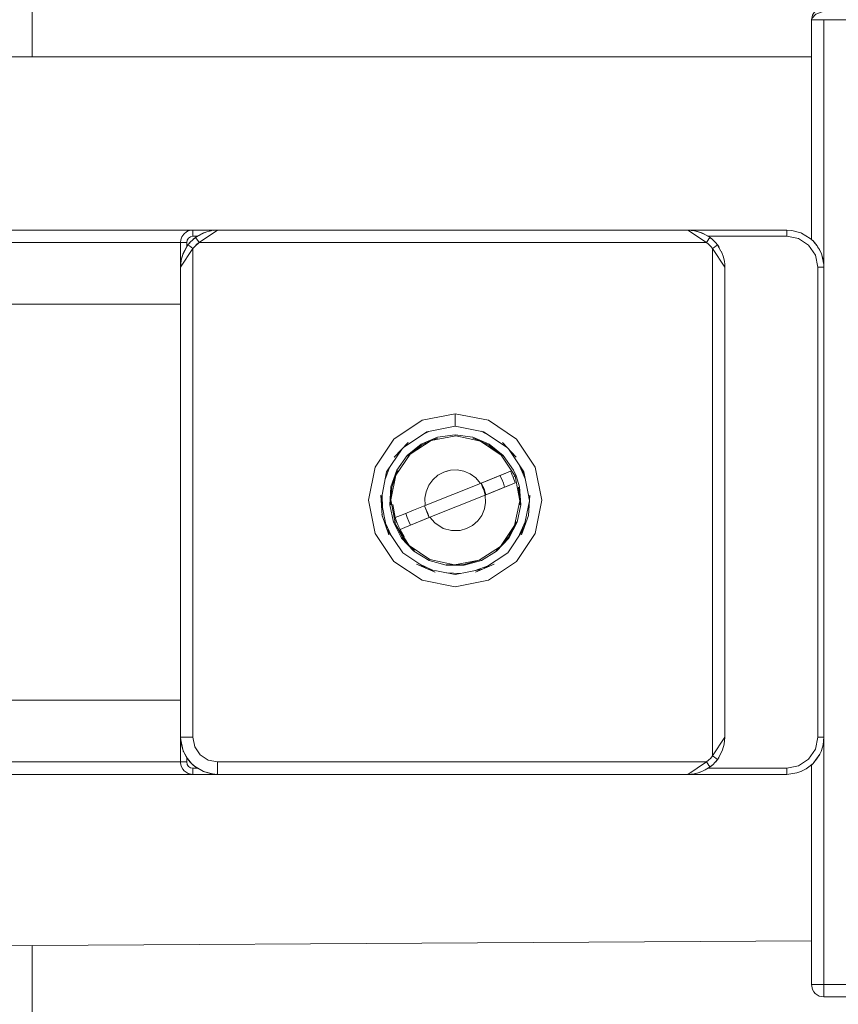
# Model space of a CAD drawing. Header units: millimetres. Extents: x 53746 to 116821, y -810352 to -765802.
# Tile 155 of 256: x 74293 to 74349, y -772150 to -772083. Entities that reach past the tile are written whole.
import ezdxf

# ---------------------------------------------------------------- set-up
doc = ezdxf.new("R2010")
doc.units = ezdxf.units.MM
doc.header["$MEASUREMENT"] = 0
doc.layers.add('Main Cradle Rails', color=7, linetype='Continuous', lineweight=0)
doc.layers.add('Tank and Accumulators', color=7, linetype='Continuous', lineweight=0)

# ---------------------------------------------------------------- blocks, each defined once
blk = doc.blocks.new('*U57')
at = {"layer": 'Tank and Accumulators', "color": 7, "linetype": 'Continuous', "lineweight": 0}
for p, q in [((-10979.305, 15979.295), (-10979.304, 15979.3)), ((-10978.844, 15979.76), (-10978.84, 15979.761)), ((-10976.818, 15979.825), (-10978.093, 15978.975)), ((-10976.819, 15979.825), (-10977.109, 15979.796)), ((-10944.063, 15979.78), (-10944.518, 15979.824)), ((-10937.718, 15979.4), (-10943.109, 15979.4)), ((-10936.748, 15979.632), (-10936.743, 15979.63)), ((-10978.943, 15978.975), (-10978.943, 15978.684)), ((-10978.938, 15978.692), (-10978.943, 15978.684)), ((-10942.239, 15978.376), (-10942.468, 15978.786)), ((-10935.739, 15978.883), (-10935.877, 15979.039)), ((-10935.472, 15978.481), (-10935.6, 15978.674)), ((-10960.381, 15966.33), (-10960.514, 15966.35)), ((-10962.313, 15965.992), (-10962.777, 15965.745)), ((-10962.503, 15965.929), (-10962.315, 15965.992)), ((-10958.211, 15965.742), (-10958.725, 15966)), ((-10958.642, 15965.984), (-10958.511, 15965.942)), ((-10962.804, 15965.046), (-10962.83, 15965.025)), ((-10957.269, 15964.297), (-10957.253, 15964.283)), ((-10956.134, 15963.727), (-10955.69, 15962.724)), ((-10965.324, 15962.629), (-10965.004, 15963.511)), ((-10961.694, 15962.973), (-10961.703, 15962.965)), ((-10961.28, 15963.196), (-10960.828, 15963.321)), ((-10961.28, 15963.196), (-10961.004, 15963.272)), ((-10956.014, 15963.548), (-10955.748, 15963.017)), ((-10962.038, 15962.671), (-10962.041, 15962.668)), ((-10959.083, 15962.798), (-10959.086, 15962.801)), ((-10958.715, 15962.435), (-10958.625, 15962.211)), ((-10956.317, 15962.936), (-10956.39, 15962.907)), ((-10965.524, 15961.624), (-10965.485, 15960.686)), ((-10958.434, 15961.617), (-10962.236, 15960.086)), ((-10958.558, 15962.139), (-10958.615, 15962.185)), ((-10958.513, 15962.052), (-10958.392, 15961.634)), ((-10958.453, 15961.689), (-10958.46, 15961.845)), ((-10965.221, 15959.364), (-10965.591, 15961.222)), ((-10964.926, 15960.95), (-10964.926, 15960.955)), ((-10958.407, 15961.115), (-10958.407, 15961.118)), ((-10956.068, 15960.956), (-10956.068, 15960.95)), ((-10955.773, 15959.364), (-10955.403, 15961.222)), ((-10955.431, 15961.426), (-10955.403, 15961.233)), ((-10965.285, 15959.683), (-10964.894, 15958.829)), ((-10964.677, 15959.76), (-10964.68, 15959.766)), ((-10961.911, 15959.707), (-10961.909, 15959.705)), ((-10958.956, 15959.834), (-10958.953, 15959.837)), ((-10956.314, 15959.766), (-10956.317, 15959.761)), ((-10955.691, 15959.775), (-10956.183, 15958.705)), ((-10955.485, 15960.175), (-10955.473, 15960.209)), ((-10960.167, 15959.183), (-10959.715, 15959.309)), ((-10959.301, 15959.533), (-10959.292, 15959.54)), ((-10955.756, 15959.445), (-10956.013, 15958.96)), ((-10962.921, 15956.856), (-10962.067, 15956.465)), ((-10960.125, 15956.226), (-10961.064, 15956.265)), ((-10958.239, 15956.746), (-10959.121, 15956.426)), ((-10979.215, 15944.133), (-10979.311, 15944.449)), ((-10979.177, 15944.004), (-10979.194, 15944.063)), ((-10978.943, 15943.565), (-10978.738, 15943.295)), ((-10935.877, 15943.21), (-10935.739, 15943.367)), ((-10979.304, 15942.949), (-10979.305, 15942.954)), ((-10978.73, 15943.288), (-10978.738, 15943.295)), ((-10978.228, 15942.85), (-10978.498, 15943.055)), ((-10942.803, 15943.088), (-10942.806, 15943.086)), ((-10978.837, 15942.488), (-10978.844, 15942.489)), ((-10944.511, 15942.425), (-10944.517, 15942.425)), ((-10937.718, 15942.425), (-10937.712, 15942.426)), ((-10935.954, 15927.649), (-10935.951, 15927.646)), ((-10935.175, 15927.126), (-10935.168, 15927.125))]:
    blk.add_line(p, q, dxfattribs=at)
at = {"layer": 'Tank and Accumulators', "color": 7, "linetype": 'Continuous', "lineweight": 0, "flags": 128}
for points in [[(-10989.568, 15991.724), (-10989.568, 16001.075), (-10981.085, 16001.075), (-10979.34, 16000.813), (-10977.749, 16000.051), (-10976.45, 15998.856), (-10974.397, 15997.075), (-10971.85, 15996.125), (-10969.132, 15996.125), (-10966.586, 15997.075), (-10964.532, 15998.856), (-10964.786, 15999.06), (-10965.001, 15999.233), (-10965.144, 15999.348), (-10965.195, 15999.389), (-10965.192, 15999.391)], [(-10936.05, 15979.195), (-10936.018, 15979.175), (-10936.018, 15994.275), (-10935.987, 15994.359), (-10935.714, 15994.663), (-10935.168, 15994.876), (-10935.169, 15994.875)], [(-10936.018, 15994.275), (-10936.018, 15994.275), (-10935.954, 15994.6), (-10935.887, 15994.712), (-10935.769, 15994.876), (-10935.624, 15994.973)], [(-10935.168, 15977.275), (-10935.168, 15977.275), (-10935.168, 15994.275), (-10935.494, 15994.275), (-10935.769, 15994.275), (-10935.954, 15994.275), (-10936.018, 15994.275), (-10936.018, 15994.275)], [(-10834.868, 15977.275), (-10834.868, 15994.275), (-10935.168, 15994.275), (-10935.168, 15994.277)], [(-11014.218, 15987.843), (-11014.218, 15990.025), (-11014.089, 15990.675), (-11013.721, 15991.227), (-11013.169, 15991.595), (-11012.518, 15991.725), (-10936.018, 15991.725), (-10936.018, 15991.725)], [(-11001.97, 15979.825), (-11001.97, 15979.825), (-10992.616, 15979.825), (-10978.518, 15979.825), (-10978.519, 15979.824)], [(-10979.368, 15977.279), (-10979.368, 15978.975), (-10979.347, 15979.147), (-10979.304, 15979.3), (-10979.27, 15979.364), (-10979.137, 15979.552), (-10979.119, 15979.576), (-10978.958, 15979.697), (-10978.844, 15979.76), (-10978.747, 15979.789), (-10978.518, 15979.825), (-10976.819, 15979.825)], [(-10978.228, 15979.4), (-10978.518, 15979.4), (-10978.681, 15979.367), (-10978.819, 15979.275), (-10978.911, 15979.137), (-10978.943, 15978.975), (-10979.106, 15978.975), (-10979.244, 15978.975), (-10979.336, 15978.975), (-10979.368, 15978.975), (-10979.367, 15978.98)], [(-10942.632, 15978.99), (-10942.478, 15978.805), (-10942.504, 15978.785), (-10942.578, 15978.73), (-10942.688, 15978.647), (-10942.818, 15978.55), (-10942.946, 15978.704), (-10943.089, 15978.847), (-10943.243, 15978.975), (-10978.093, 15978.975), (-10978.191, 15979.105), (-10978.274, 15979.215), (-10978.329, 15979.289), (-10978.348, 15979.315), (-10978.534, 15979.161)], [(-10978.534, 15979.162), (-10978.498, 15979.194), (-10978.351, 15979.312)], [(-10978.527, 15979.823), (-10978.518, 15979.825), (-10978.518, 15979.792), (-10978.518, 15979.7), (-10978.518, 15979.562), (-10978.518, 15979.4)], [(-10978.348, 15979.315), (-10978.348, 15979.315), (-10978.05, 15979.482), (-10977.894, 15979.568), (-10977.736, 15979.641), (-10977.569, 15979.703), (-10977.394, 15979.754), (-10977.209, 15979.793), (-10977.016, 15979.816)], [(-10978.348, 15979.315), (-10978.228, 15979.4), (-10978.236, 15979.394)], [(-10977.626, 15979.682), (-10977.789, 15979.633), (-10978.228, 15979.4), (-10978.227, 15979.4)], [(-10977.262, 15979.781), (-10977.313, 15979.776), (-10977.372, 15979.758)], [(-10942.988, 15979.315), (-10942.988, 15979.315), (-10943.307, 15979.49), (-10943.657, 15979.661), (-10944.063, 15979.78), (-10944.518, 15979.825), (-10976.818, 15979.825), (-10976.822, 15979.823)], [(-10944.518, 15979.825), (-10937.718, 15979.825), (-10937.372, 15979.797), (-10936.743, 15979.63), (-10936.74, 15979.628)], [(-10944.518, 15979.825), (-10944.518, 15979.825), (-10943.243, 15978.975), (-10943.146, 15979.105), (-10943.063, 15979.215), (-10943.008, 15979.289), (-10942.988, 15979.315), (-10942.803, 15979.161)], [(-10943.101, 15979.394), (-10943.109, 15979.4), (-10943.548, 15979.633), (-10944.024, 15979.776), (-10944.062, 15979.78)], [(-10943.11, 15979.4), (-10943.109, 15979.4), (-10942.989, 15979.315)], [(-10942.986, 15979.312), (-10942.839, 15979.194), (-10942.835, 15979.189)], [(-10942.803, 15979.162), (-10942.839, 15979.194), (-10942.849, 15979.201)], [(-10937.718, 15979.825), (-10937.718, 15979.792), (-10937.718, 15979.7), (-10937.718, 15979.562), (-10937.718, 15979.4), (-10936.905, 15979.238), (-10936.216, 15978.777), (-10935.755, 15978.088), (-10935.593, 15977.275)], [(-10935.47, 15978.477), (-10935.472, 15978.481), (-10935.363, 15978.25), (-10935.638, 15978.743), (-10935.915, 15979.078), (-10936.112, 15979.25), (-10936.704, 15979.61), (-10936.743, 15979.63), (-10936.738, 15979.628)], [(-10992.616, 15974.723), (-10992.616, 15978.975), (-10979.368, 15978.975)], [(-10978.705, 15978.99), (-10978.858, 15978.805), (-10978.833, 15978.785), (-10978.759, 15978.73), (-10978.649, 15978.647), (-10978.518, 15978.55), (-10979.368, 15977.275), (-10979.368, 15977.275)], [(-10979.368, 15965.857), (-10979.368, 15977.275), (-10979.321, 15977.747), (-10979.203, 15978.142), (-10979.034, 15978.487), (-10978.858, 15978.805), (-10978.858, 15978.805)], [(-10978.859, 15978.804), (-10978.943, 15978.684), (-10979.177, 15978.245), (-10979.32, 15977.769), (-10979.368, 15977.275)], [(-10978.856, 15978.807), (-10978.738, 15978.954), (-10978.745, 15978.944)], [(-10978.733, 15978.958), (-10978.738, 15978.954), (-10978.705, 15978.99)], [(-10978.705, 15978.99), (-10978.705, 15978.99), (-10978.534, 15979.161), (-10978.534, 15979.161)], [(-10978.39, 15978.704), (-10978.518, 15978.55), (-10978.518, 15944.975), (-10978.389, 15944.324), (-10978.021, 15943.772), (-10977.469, 15943.404), (-10976.818, 15943.275), (-10976.818, 15942.949), (-10976.818, 15942.674), (-10976.818, 15942.489), (-10976.818, 15942.425), (-10976.818, 15942.425)], [(-10978.093, 15978.975), (-10978.248, 15978.847), (-10978.39, 15978.704), (-10978.093, 15978.975)], [(-10941.968, 15944.975), (-10941.968, 15944.975), (-10942.818, 15943.7), (-10942.818, 15978.55), (-10941.968, 15977.275), (-10941.968, 15977.275)], [(-10942.632, 15978.99), (-10942.632, 15978.99), (-10942.803, 15979.161), (-10942.803, 15979.161)], [(-10942.481, 15978.807), (-10942.599, 15978.954), (-10942.631, 15978.99)], [(-10942.399, 15978.692), (-10942.393, 15978.684), (-10942.478, 15978.804)], [(-10942.393, 15978.683), (-10942.393, 15978.684), (-10942.372, 15978.614)], [(-10935.98, 15979.14), (-10936.009, 15979.166), (-10936.018, 15979.175), (-10936.018, 15979.175)], [(-10935.915, 15979.078), (-10935.98, 15979.14), (-10935.956, 15979.116)], [(-10935.892, 15979.053), (-10935.877, 15979.039), (-10935.915, 15979.078), (-10935.913, 15979.075)], [(-10935.675, 15978.787), (-10935.737, 15978.88), (-10935.739, 15978.882)], [(-10941.969, 15977.276), (-10941.968, 15977.275), (-10941.977, 15977.476), (-10942.002, 15977.672), (-10942.041, 15977.86), (-10942.094, 15978.037), (-10942.158, 15978.205), (-10942.233, 15978.365), (-10942.234, 15978.367)], [(-10935.365, 15978.254), (-10935.363, 15978.25), (-10935.359, 15978.239)], [(-10935.169, 15977.279), (-10935.168, 15977.275), (-10935.178, 15977.448), (-10935.319, 15978.127), (-10935.363, 15978.25), (-10935.362, 15978.248)], [(-10935.313, 15978.094), (-10935.251, 15977.898), (-10935.253, 15977.904)], [(-10935.251, 15977.898), (-10935.251, 15977.898), (-10935.213, 15977.615)], [(-10943.109, 15942.85), (-10937.718, 15942.85), (-10936.905, 15943.011), (-10936.216, 15943.472), (-10935.755, 15944.161), (-10935.593, 15944.975), (-10935.593, 15977.275), (-10935.431, 15977.275), (-10935.293, 15977.275), (-10935.201, 15977.275), (-10935.168, 15977.275), (-10935.168, 15977.275)], [(-10941.968, 15977.275), (-10941.968, 15977.275), (-10941.968, 15944.975), (-10941.968, 15944.975)], [(-10935.169, 15977.277), (-10935.168, 15977.275), (-10935.168, 15944.975), (-10935.169, 15944.97)], [(-10979.368, 15974.721), (-10979.368, 15974.721), (-11002.488, 15974.725), (-11002.581, 15974.592), (-11002.759, 15974.542), (-11002.918, 15974.447), (-11003.044, 15974.313), (-11003.129, 15974.15), (-11003.16, 15974.102), (-11003.168, 15974.045), (-11003.168, 15973.061), (-11003.168, 15970.266)], [(-10960.497, 15967.203), (-10958.22, 15966.75), (-10956.29, 15965.46), (-10955, 15963.53), (-10954.547, 15961.253), (-10955, 15958.976), (-10956.29, 15957.045), (-10958.22, 15955.756), (-10960.497, 15955.303), (-10962.774, 15955.756), (-10964.704, 15957.045), (-10965.994, 15958.976), (-10966.447, 15961.253), (-10965.994, 15963.53), (-10964.704, 15965.46), (-10962.774, 15966.75), (-10960.497, 15967.203), (-10960.497, 15966.877), (-10960.497, 15966.602), (-10960.497, 15966.417), (-10960.497, 15966.353), (-10960.497, 15966.353)], [(-10962.442, 15965.967), (-10962.449, 15965.965), (-10960.497, 15966.353), (-10958.546, 15965.965), (-10958.554, 15965.967)], [(-10978.943, 15943.566), (-10978.943, 15943.565), (-10979.174, 15943.999), (-10979.214, 15944.123), (-10979.355, 15944.801), (-10979.368, 15944.975), (-10979.368, 15956.392), (-10979.368, 15959.517), (-10979.368, 15962.732), (-10979.368, 15965.857), (-10979.368, 15965.857)], [(-10956.001, 15960.945), (-10956.25, 15959.743), (-10956.815, 15958.654), (-10957.653, 15957.757), (-10958.702, 15957.119), (-10959.884, 15956.788), (-10961.111, 15956.788), (-10962.293, 15957.119), (-10963.342, 15957.757), (-10964.179, 15958.654), (-10964.744, 15959.743), (-10964.994, 15960.945), (-10964.91, 15962.17), (-10964.499, 15963.326), (-10963.791, 15964.329), (-10962.839, 15965.104), (-10961.713, 15965.593), (-10960.497, 15965.76), (-10959.281, 15965.593), (-10958.155, 15965.104), (-10957.203, 15964.329), (-10956.495, 15963.326), (-10956.317, 15962.936), (-10956.084, 15962.17), (-10956.001, 15960.945)], [(-10956.39, 15962.907), (-10956.39, 15962.907), (-10956.069, 15961.209), (-10956.423, 15959.518), (-10957.397, 15958.091), (-10958.843, 15957.145), (-10960.541, 15956.825), (-10962.232, 15957.179), (-10963.659, 15958.153), (-10964.605, 15959.599), (-10964.925, 15961.297), (-10964.571, 15962.988), (-10963.597, 15964.415), (-10962.151, 15965.36), (-10960.453, 15965.68), (-10958.762, 15965.327), (-10957.335, 15964.353), (-10956.39, 15962.907), (-10956.431, 15962.89), (-10956.475, 15962.872)], [(-10964.056, 15964.89), (-10962.449, 15965.965), (-10962.45, 15965.964)], [(-10956.938, 15964.89), (-10958.546, 15965.965), (-10958.545, 15965.964)], [(-10964.674, 15964.23), (-10964.69, 15964.212), (-10963.736, 15965.233), (-10963.746, 15965.223)], [(-10963.737, 15964.287), (-10963.742, 15964.283), (-10963.597, 15964.415), (-10962.804, 15965.046), (-10962.795, 15965.05)], [(-10961.701, 15965.525), (-10961.695, 15965.528), (-10962.151, 15965.36), (-10962.804, 15965.046)], [(-10959.293, 15965.525), (-10959.299, 15965.528), (-10958.762, 15965.327), (-10958.19, 15965.046), (-10958.02, 15964.907)], [(-10957.253, 15964.283), (-10957.335, 15964.353), (-10958.19, 15965.046), (-10958.198, 15965.049)], [(-10957.249, 15965.223), (-10957.259, 15965.233), (-10956.305, 15964.212), (-10956.321, 15964.23)], [(-10965.594, 15961.268), (-10965.209, 15963.204), (-10964.148, 15964.792)], [(-10956.846, 15964.792), (-10955.785, 15963.204), (-10955.785, 15963.203)], [(-10964.441, 15963.29), (-10964.439, 15963.295), (-10964.571, 15962.988), (-10964.844, 15962.156), (-10964.925, 15961.297), (-10964.926, 15960.95)], [(-10962.041, 15962.668), (-10962.041, 15962.668), (-10961.693, 15962.973), (-10961.693, 15962.973)], [(-10961.28, 15963.196), (-10961.693, 15962.973), (-10961.693, 15962.973)], [(-10960.365, 15963.343), (-10960.365, 15963.343), (-10960.828, 15963.321), (-10960.828, 15963.321)], [(-10960.365, 15963.343), (-10960.365, 15963.343), (-10959.897, 15963.26), (-10959.897, 15963.26)], [(-10959.462, 15963.073), (-10959.462, 15963.073), (-10959.897, 15963.26), (-10959.897, 15963.26)], [(-10959.462, 15963.073), (-10959.462, 15963.073), (-10959.086, 15962.801), (-10959.086, 15962.801)], [(-10956.705, 15963.246), (-10957.026, 15963.117), (-10958.758, 15962.42), (-10958.76, 15962.419)], [(-10958.757, 15962.42), (-10958.716, 15962.436), (-10957.429, 15962.955), (-10957.026, 15963.117)], [(-10957.026, 15963.117), (-10956.705, 15963.246), (-10956.705, 15963.246)], [(-10956.382, 15962.444), (-10956.424, 15962.582), (-10956.471, 15962.718), (-10956.523, 15962.853), (-10956.579, 15962.986), (-10956.64, 15963.117), (-10956.705, 15963.246)], [(-10955.4, 15961.268), (-10955.785, 15963.204), (-10955.788, 15963.208)], [(-10958.758, 15962.42), (-10962.56, 15960.888), (-10962.56, 15960.888)], [(-10962.041, 15962.668), (-10962.321, 15962.284), (-10962.321, 15962.284)], [(-10959.086, 15962.801), (-10959.086, 15962.801), (-10958.758, 15962.42), (-10958.758, 15962.42)], [(-10958.757, 15962.42), (-10958.716, 15962.436), (-10958.714, 15962.433)], [(-10958.406, 15961.628), (-10958.513, 15962.052), (-10958.716, 15962.436), (-10958.716, 15962.437)], [(-10958.504, 15961.899), (-10958.613, 15962.168), (-10958.716, 15962.436)], [(-10958.434, 15961.617), (-10958.434, 15961.617), (-10956.703, 15962.314), (-10956.382, 15962.444), (-10956.382, 15962.444)], [(-10956.703, 15962.314), (-10957.106, 15962.152), (-10958.392, 15961.634), (-10958.392, 15961.634)], [(-10957.429, 15962.955), (-10957.299, 15962.696), (-10957.191, 15962.428), (-10957.106, 15962.152)], [(-10956.475, 15962.872), (-10956.475, 15962.872), (-10956.523, 15962.853)], [(-10962.505, 15961.848), (-10962.505, 15961.848), (-10962.588, 15961.391), (-10962.588, 15961.391)], [(-10962.505, 15961.848), (-10962.321, 15962.284), (-10962.321, 15962.284)], [(-10961.909, 15959.705), (-10961.909, 15959.705), (-10962.237, 15960.086), (-10958.434, 15961.617), (-10958.407, 15961.114), (-10958.407, 15961.114)], [(-10958.614, 15962.185), (-10958.554, 15962.035), (-10958.505, 15961.9)], [(-10958.504, 15961.899), (-10958.504, 15961.899), (-10958.434, 15961.617)], [(-10956.068, 15960.95), (-10956.069, 15961.209), (-10956.15, 15962.156), (-10956.149, 15962.135)], [(-10965.528, 15960.295), (-10965.521, 15960.209), (-10965.617, 15961.603), (-10965.615, 15961.574)], [(-10964.779, 15960.939), (-10964.783, 15960.96), (-10964.613, 15960.062), (-10964.545, 15959.814), (-10964.415, 15959.519)], [(-10964.613, 15960.062), (-10964.613, 15960.062), (-10964.072, 15960.28), (-10963.359, 15960.567), (-10962.56, 15960.888), (-10962.588, 15961.391), (-10962.588, 15961.391)], [(-10958.489, 15960.658), (-10958.489, 15960.658), (-10958.407, 15961.114), (-10958.407, 15961.114)], [(-10955.473, 15960.209), (-10955.378, 15961.603), (-10955.379, 15961.574)], [(-10963.566, 15959.551), (-10963.695, 15959.809), (-10963.803, 15960.077), (-10963.889, 15960.353)], [(-10962.56, 15960.888), (-10962.602, 15960.872), (-10962.279, 15960.069), (-10962.279, 15960.069)], [(-10962.596, 15960.845), (-10962.602, 15960.872), (-10962.56, 15960.888)], [(-10962.56, 15960.888), (-10962.602, 15960.872), (-10962.49, 15960.607), (-10962.382, 15960.338), (-10962.279, 15960.069)], [(-10962.3, 15960.122), (-10962.44, 15960.47), (-10962.584, 15960.826)], [(-10958.489, 15960.658), (-10958.489, 15960.658), (-10958.674, 15960.221), (-10958.674, 15960.221)], [(-10955.467, 15960.295), (-10955.473, 15960.209), (-10955.941, 15958.892), (-10955.935, 15958.907)], [(-10965.059, 15958.907), (-10965.053, 15958.892), (-10965.521, 15960.209), (-10965.51, 15960.175)], [(-10964.68, 15959.766), (-10964.605, 15959.599), (-10964.124, 15958.693), (-10964.118, 15958.686)], [(-10964.613, 15960.062), (-10964.523, 15959.787), (-10964.415, 15959.519)], [(-10964.415, 15959.519), (-10964.29, 15959.259), (-10963.969, 15959.389), (-10962.237, 15960.086), (-10962.237, 15960.086)], [(-10962.237, 15960.086), (-10962.279, 15960.069), (-10963.566, 15959.551)], [(-10961.909, 15959.705), (-10961.909, 15959.705), (-10961.318, 15959.325), (-10961.318, 15959.325)], [(-10958.953, 15959.837), (-10958.953, 15959.837), (-10959.302, 15959.532), (-10959.715, 15959.309), (-10959.715, 15959.309)], [(-10958.953, 15959.837), (-10958.953, 15959.837), (-10958.674, 15960.221), (-10958.674, 15960.221)], [(-10956.861, 15958.71), (-10956.87, 15958.693), (-10956.423, 15959.518), (-10956.314, 15959.766)], [(-10962.52, 15956.588), (-10964.103, 15957.646), (-10965.188, 15959.27)], [(-10964.29, 15959.259), (-10964.29, 15959.259), (-10964.007, 15958.775), (-10964.01, 15958.782)], [(-10963.566, 15959.551), (-10963.566, 15959.551), (-10963.969, 15959.389)], [(-10961.318, 15959.325), (-10960.746, 15959.174), (-10960.746, 15959.174)], [(-10960.746, 15959.174), (-10960.167, 15959.183), (-10960.167, 15959.183)], [(-10956.893, 15957.644), (-10956.891, 15957.646), (-10955.806, 15959.27)], [(-10963.303, 15957.814), (-10963.299, 15957.809), (-10963.659, 15958.153), (-10964.124, 15958.693), (-10964.142, 15958.727)], [(-10957.397, 15958.091), (-10956.87, 15958.693), (-10956.878, 15958.684)], [(-10956.891, 15957.647), (-10956.891, 15957.646), (-10958.475, 15956.588)], [(-10957.691, 15957.813), (-10957.695, 15957.809), (-10957.397, 15958.091)], [(-10959.772, 15956.888), (-10959.893, 15956.854), (-10959.901, 15956.854)], [(-10959.893, 15956.854), (-10958.843, 15957.145), (-10958.728, 15957.181), (-10958.742, 15957.177)], [(-10961.895, 15956.317), (-10961.882, 15956.311), (-10963.163, 15956.868), (-10963.147, 15956.861)], [(-10958.616, 15956.527), (-10960.497, 15956.153), (-10962.379, 15956.527)], [(-10961.095, 15956.854), (-10961.102, 15956.854), (-10960.541, 15956.825), (-10959.893, 15956.854)], [(-10957.848, 15956.861), (-10957.831, 15956.868), (-10959.113, 15956.311), (-10959.1, 15956.317)], [(-11003.168, 15949.186), (-11003.168, 15948.205), (-11003.129, 15947.977), (-11003.044, 15947.812), (-11002.918, 15947.677), (-11002.759, 15947.581), (-11002.581, 15947.531), (-11002.488, 15947.525), (-10979.368, 15947.528), (-10979.368, 15947.528)], [(-10979.367, 15944.955), (-10979.368, 15944.975), (-10979.368, 15944.972)], [(-10976.818, 15942.425), (-10978.518, 15942.425), (-10978.634, 15942.436), (-10978.844, 15942.489), (-10979.052, 15942.618), (-10979.119, 15942.674), (-10979.21, 15942.787), (-10979.304, 15942.949), (-10979.316, 15942.991), (-10979.363, 15943.217), (-10979.368, 15943.275), (-10979.368, 15944.975)], [(-10978.518, 15944.975), (-10978.844, 15944.975), (-10979.119, 15944.975), (-10979.304, 15944.975), (-10979.368, 15944.975), (-10979.368, 15944.975)], [(-10979.319, 15944.476), (-10979.32, 15944.48), (-10979.349, 15944.776)], [(-10942.478, 15943.445), (-10942.478, 15943.445), (-10942.301, 15943.767), (-10942.133, 15944.108), (-10942.015, 15944.509), (-10941.968, 15944.975), (-10941.969, 15944.974)], [(-10935.168, 15944.975), (-10935.168, 15927.975), (-10935.494, 15927.975), (-10935.769, 15927.975), (-10935.954, 15927.975), (-10936.018, 15927.975), (-10936.018, 15927.975)], [(-10935.593, 15944.975), (-10935.431, 15944.975), (-10935.293, 15944.975), (-10935.201, 15944.975), (-10935.168, 15944.975), (-10935.168, 15944.975)], [(-10935.171, 15944.958), (-10935.168, 15944.975), (-10935.226, 15944.457), (-10935.363, 15943.999), (-10935.251, 15944.351), (-10935.251, 15944.351)], [(-10935.253, 15944.345), (-10935.251, 15944.351), (-10935.245, 15944.392)], [(-10979.368, 15943.271), (-10979.368, 15943.275), (-10979.336, 15943.275), (-10979.244, 15943.275), (-10979.106, 15943.275), (-10978.943, 15943.275), (-10978.943, 15943.565)], [(-10979.175, 15944.002), (-10979.174, 15943.999), (-10979.177, 15944.004)], [(-10979.172, 15943.995), (-10979.174, 15943.999), (-10978.895, 15943.509)], [(-10978.895, 15943.509), (-10978.622, 15943.171), (-10978.624, 15943.175)], [(-10976.818, 15943.275), (-10943.243, 15943.275), (-10943.089, 15943.403), (-10942.946, 15943.545), (-10942.818, 15943.7), (-10942.688, 15943.602), (-10942.578, 15943.519), (-10942.504, 15943.464), (-10942.478, 15943.445), (-10942.632, 15943.259)], [(-10942.481, 15943.442), (-10942.599, 15943.295), (-10942.631, 15943.259)], [(-10942.37, 15943.642), (-10942.393, 15943.565), (-10942.478, 15943.445)], [(-10935.362, 15944.002), (-10935.363, 15943.999), (-10935.458, 15943.803), (-10935.858, 15943.237), (-10935.915, 15943.171), (-10935.914, 15943.174)], [(-10935.739, 15943.367), (-10935.737, 15943.369), (-10935.472, 15943.768)], [(-10935.364, 15943.996), (-10935.363, 15943.999), (-10935.472, 15943.768), (-10935.47, 15943.772)], [(-10979.368, 15943.275), (-10979.368, 15943.275), (-10992.616, 15943.275), (-10992.616, 15943.273)], [(-10978.943, 15943.275), (-10978.911, 15943.112), (-10978.819, 15942.974), (-10978.681, 15942.882), (-10978.518, 15942.85), (-10978.228, 15942.85)], [(-10978.738, 15943.295), (-10978.622, 15943.171), (-10978.498, 15943.055), (-10978.505, 15943.063)], [(-10978.619, 15943.17), (-10978.622, 15943.171), (-10978.423, 15943.003), (-10978.415, 15942.998)], [(-10978.518, 15942.425), (-10978.518, 15942.457), (-10978.518, 15942.549), (-10978.518, 15942.687), (-10978.518, 15942.85)], [(-10978.408, 15942.994), (-10977.794, 15942.619), (-10978.228, 15942.85)], [(-10942.99, 15942.934), (-10942.988, 15942.935), (-10943.333, 15942.74), (-10943.499, 15942.653), (-10943.678, 15942.577), (-10943.873, 15942.513), (-10944.079, 15942.465), (-10944.296, 15942.435), (-10944.518, 15942.425), (-10976.818, 15942.425), (-10976.822, 15942.425)], [(-10943.063, 15943.034), (-10943.063, 15943.034), (-10943.146, 15943.144), (-10943.243, 15943.275), (-10944.518, 15942.425), (-10944.518, 15942.425)], [(-10942.989, 15942.934), (-10943.109, 15942.85), (-10943.548, 15942.616), (-10943.695, 15942.572)], [(-10942.806, 15943.085), (-10942.988, 15942.935), (-10943.008, 15942.96), (-10943.063, 15943.034)], [(-10942.803, 15943.088), (-10942.839, 15943.055), (-10942.986, 15942.937)], [(-10942.632, 15943.259), (-10942.632, 15943.259), (-10942.803, 15943.088), (-10942.803, 15943.088)], [(-10937.718, 15942.85), (-10937.718, 15942.687), (-10937.718, 15942.549), (-10937.718, 15942.457), (-10937.718, 15942.425), (-10937.718, 15942.425)], [(-10936.739, 15942.621), (-10936.743, 15942.619), (-10936.396, 15942.799), (-10935.915, 15943.171), (-10935.98, 15943.109), (-10935.956, 15943.133)], [(-10834.48, 15927.238), (-10834.543, 15927.189), (-10834.641, 15927.157), (-10834.868, 15927.125), (-10935.168, 15927.125), (-10935.341, 15927.15), (-10935.494, 15927.189), (-10935.627, 15927.265), (-10935.769, 15927.374), (-10935.859, 15927.478), (-10935.954, 15927.649), (-10936.018, 15927.975), (-10936.018, 15943.074), (-10936.142, 15942.996)], [(-10936.018, 15943.074), (-10936.018, 15943.074), (-10936.009, 15943.083), (-10935.98, 15943.109)], [(-10935.892, 15943.196), (-10935.877, 15943.21), (-10935.915, 15943.171), (-10935.92, 15943.169)], [(-10978.518, 15942.425), (-10992.616, 15942.425), (-11001.97, 15942.425), (-11001.97, 15942.425)], [(-10977.344, 15942.482), (-10977.789, 15942.616), (-10977.794, 15942.619), (-10977.795, 15942.619)], [(-10977.788, 15942.617), (-10977.794, 15942.619), (-10977.165, 15942.456), (-10976.818, 15942.425), (-10976.873, 15942.43)], [(-10977.177, 15942.46), (-10977.313, 15942.473), (-10977.317, 15942.474)], [(-10936.74, 15942.62), (-10936.743, 15942.619), (-10937.032, 15942.523), (-10937.718, 15942.425), (-10944.514, 15942.425)], [(-10943.944, 15942.497), (-10944.024, 15942.473), (-10944.064, 15942.469)], [(-10936.018, 15930.983), (-10936.018, 15930.983), (-11012.499, 15930.525)], [(-10990.416, 15921.175), (-10990.354, 15921.175), (-10990.169, 15921.175), (-10989.894, 15921.175), (-10989.568, 15921.175), (-10989.568, 15930.662)], [(-10935.168, 15927.973), (-10935.168, 15927.975), (-10834.868, 15927.975), (-10834.867, 15927.975)], [(-10935.168, 15927.125), (-10935.168, 15927.125), (-10935.168, 15927.189), (-10935.168, 15927.374), (-10935.168, 15927.649), (-10935.168, 15927.967)]]:
    blk.add_lwpolyline(points, dxfattribs=at)

msp = doc.modelspace()

# ---------------------------------------------------------------- block references
at = {"layer": 'Main Cradle Rails', "color": 7, "linetype": 'Continuous', "lineweight": 0}
msp.add_blockref('*U57', (85283.05, -788076.95), dxfattribs=at)

doc.saveas('drawing.dxf')
